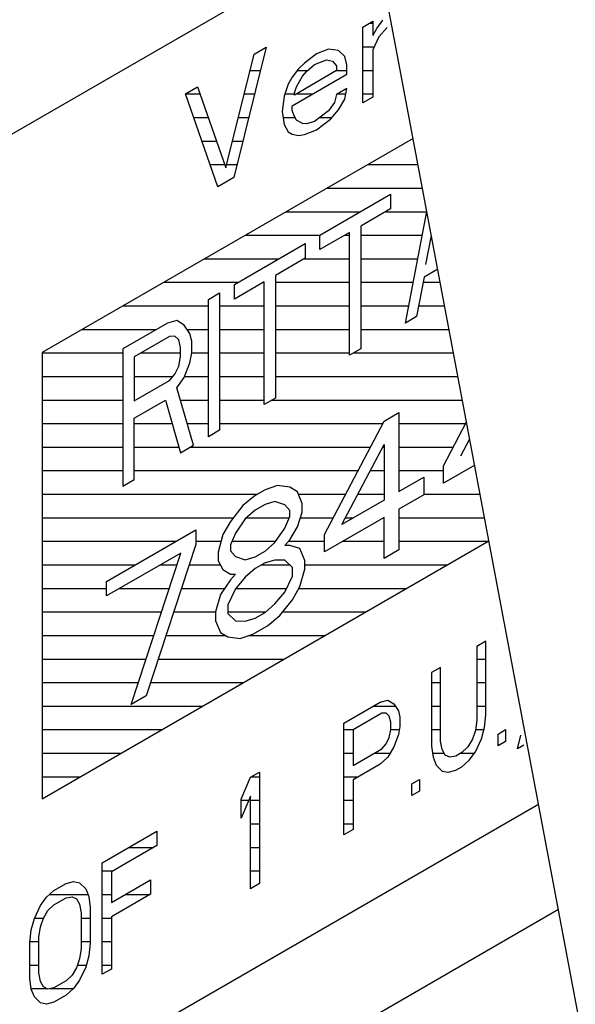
# Model space of a CAD drawing. Header units: millimetres. Extents: x 0 to 5600, y -1552 to 3960.
# Tile 184 of 199: x 4854 to 4868, y 2674 to 2697. Entities that reach past the tile are written whole.
import ezdxf

# ---------------------------------------------------------------- set-up
doc = ezdxf.new("R2010")
doc.units = ezdxf.units.MM
doc.header["$LTSCALE"] = 308
doc.layers.get('0').update_dxf_attribs({"linetype": 'CONTINUOUS'})
doc.layers.add('03___PRT_ALL_CURVES', color=7, linetype='CONTINUOUS')
doc.layers.add('06___PRT_ALL_SURFS', color=7, linetype='CONTINUOUS')

msp = doc.modelspace()

# ---------------------------------------------------------------- linework, layer by layer
at = {"color": 7, "linetype": 'Continuous'}
for p, q in [((4862.47, 2697.271), (4862.709, 2697.41)), ((4862.709, 2697.41), (4862.709, 2697.071)), ((4862.805, 2697.239), (4862.949, 2697.435)), ((4862.47, 2695.465), (4862.47, 2697.271)), ((4862.709, 2697.071), (4862.805, 2697.239)), ((4863.045, 2697.264), (4862.853, 2697.041)), ((4862.853, 2697.041), (4862.709, 2696.732)), ((4860.171, 2696.791), (4859.405, 2693.695)), ((4859.884, 2696.625), (4860.171, 2696.791)), ((4861.656, 2696.745), (4861.368, 2696.635)), ((4861.895, 2696.714), (4861.656, 2696.745)), ((4862.039, 2696.571), (4861.895, 2696.714)), ((4862.709, 2696.732), (4862.709, 2695.603)), ((4859.214, 2693.923), (4859.884, 2696.625)), ((4861.368, 2696.635), (4861.081, 2696.413)), ((4861.321, 2696.382), (4861.608, 2696.491)), ((4861.608, 2696.491), (4861.752, 2696.461)), ((4861.752, 2696.461), (4861.847, 2696.347)), ((4862.087, 2696.373), (4862.039, 2696.571)), ((4860.937, 2696.274), (4860.794, 2696.078)), ((4861.847, 2696.234), (4860.842, 2695.654)), ((4861.081, 2696.413), (4860.937, 2696.274)), ((4861.129, 2696.215), (4861.321, 2696.382)), ((4861.847, 2696.347), (4861.847, 2696.234)), ((4862.087, 2696.147), (4862.087, 2696.373)), ((4860.794, 2696.078), (4860.698, 2695.91)), ((4860.794, 2695.4), (4862.087, 2696.147)), ((4860.89, 2695.851), (4861.033, 2696.103)), ((4861.033, 2696.103), (4861.129, 2696.215)), ((4858.256, 2695.685), (4858.543, 2695.851)), ((4858.543, 2695.851), (4859.214, 2693.923)), ((4860.698, 2695.91), (4860.602, 2695.628)), ((4860.842, 2695.71), (4860.89, 2695.851)), ((4862.087, 2695.808), (4861.847, 2695.67)), ((4862.039, 2695.555), (4862.087, 2695.808)), ((4859.022, 2693.474), (4858.256, 2695.685)), ((4860.602, 2695.628), (4860.554, 2695.262)), ((4860.842, 2695.654), (4860.842, 2695.71)), ((4861.847, 2695.67), (4861.799, 2695.473)), ((4861.895, 2695.302), (4862.039, 2695.555)), ((4862.709, 2695.603), (4862.47, 2695.465)), ((4860.794, 2695.287), (4860.794, 2695.4)), ((4861.799, 2695.473), (4861.656, 2695.277)), ((4861.704, 2695.079), (4861.895, 2695.302)), ((4860.554, 2695.262), (4860.602, 2694.951)), ((4860.842, 2695.146), (4860.794, 2695.287)), ((4860.89, 2695.06), (4860.842, 2695.146)), ((4861.033, 2694.974), (4860.89, 2695.06)), ((4861.656, 2695.277), (4861.321, 2695.027)), ((4861.368, 2694.829), (4861.704, 2695.079)), ((4860.602, 2694.951), (4860.698, 2694.78)), ((4861.129, 2694.973), (4861.033, 2694.974)), ((4861.081, 2694.719), (4861.368, 2694.829)), ((4861.321, 2695.027), (4861.129, 2694.973)), ((4863.665, 2694.623), (4854.843, 2689.531)), ((4860.698, 2694.78), (4860.794, 2694.723)), ((4860.794, 2694.723), (4860.937, 2694.693)), ((4860.937, 2694.693), (4861.081, 2694.719)), ((4859.405, 2693.695), (4859.022, 2693.474)), ((4861.45, 2692.324), (4863.13, 2693.294)), ((4863.13, 2693.294), (4863.13, 2692.947)), ((4863.13, 2692.947), (4862.423, 2692.538)), ((4863.483, 2690.232), (4863.993, 2692.881)), ((4862.423, 2692.538), (4862.423, 2689.62)), ((4862.157, 2692.385), (4861.45, 2691.977)), ((4861.45, 2691.977), (4861.45, 2692.324)), ((4862.157, 2689.467), (4862.157, 2692.385)), ((4863.969, 2691.625), (4864.1, 2692.315)), ((4859.417, 2691.151), (4861.097, 2692.12)), ((4861.097, 2692.12), (4861.097, 2691.773)), ((4861.097, 2691.773), (4860.39, 2691.365)), ((4860.39, 2691.365), (4860.39, 2688.446)), ((4863.925, 2691.321), (4863.748, 2690.385)), ((4864.251, 2691.509), (4863.925, 2691.321)), ((4860.125, 2691.212), (4859.417, 2690.803)), ((4859.417, 2690.803), (4859.417, 2691.151)), ((4860.125, 2688.293), (4860.125, 2691.212)), ((4858.799, 2690.793), (4859.064, 2690.947)), ((4859.064, 2690.947), (4859.064, 2687.681)), ((4858.799, 2687.527), (4858.799, 2690.793)), ((4863.748, 2690.385), (4863.483, 2690.232)), ((4857.826, 2690.232), (4856.766, 2689.62)), ((4858.047, 2690.29), (4857.826, 2690.232)), ((4858.224, 2690.184), (4858.047, 2690.29)), ((4858.357, 2689.982), (4858.224, 2690.184)), ((4857.871, 2689.91), (4857.031, 2689.425)), ((4858.003, 2689.917), (4857.871, 2689.91)), ((4858.092, 2689.829), (4858.003, 2689.917)), ((4858.401, 2689.799), (4858.357, 2689.982)), ((4858.136, 2689.646), (4858.092, 2689.829)), ((4858.401, 2689.522), (4858.401, 2689.799)), ((4854.843, 2689.531), (4854.843, 2678.916)), ((4856.766, 2689.62), (4856.766, 2686.354)), ((4858.092, 2689.204), (4858.136, 2689.438)), ((4858.136, 2689.438), (4858.136, 2689.646)), ((4858.357, 2689.288), (4858.401, 2689.522)), ((4862.423, 2689.62), (4862.157, 2689.467)), ((4857.031, 2689.425), (4857.031, 2688.383)), ((4858.003, 2689.014), (4858.092, 2689.204)), ((4858.224, 2688.933), (4858.357, 2689.288)), ((4857.871, 2688.868), (4858.003, 2689.014)), ((4857.031, 2688.383), (4857.871, 2688.868)), ((4858.047, 2688.692), (4858.224, 2688.933)), ((4858.445, 2687.323), (4858.047, 2688.692)), ((4857.031, 2687.966), (4857.782, 2688.4)), ((4857.782, 2688.4), (4858.136, 2687.145)), ((4860.39, 2688.446), (4860.125, 2688.293)), ((4862.975, 2687.897), (4863.329, 2688.102)), ((4863.329, 2688.102), (4863.329, 2686.225)), ((4857.031, 2686.507), (4857.031, 2687.966)), ((4861.561, 2685.205), (4862.975, 2687.897)), ((4864.389, 2686.838), (4864.936, 2687.878)), ((4859.064, 2687.681), (4858.799, 2687.527)), ((4861.973, 2685.443), (4862.975, 2687.342)), ((4862.975, 2687.342), (4862.975, 2686.021)), ((4864.802, 2687.076), (4865.012, 2687.474)), ((4858.136, 2687.145), (4858.445, 2687.323)), ((4865.13, 2686.848), (4864.389, 2686.421)), ((4864.389, 2686.421), (4864.389, 2686.838)), ((4856.766, 2686.354), (4857.031, 2686.507)), ((4863.329, 2686.225), (4863.918, 2686.566)), ((4863.918, 2686.566), (4863.918, 2686.149)), ((4860.147, 2686.264), (4859.911, 2686.128)), ((4860.441, 2686.365), (4860.147, 2686.264)), ((4860.736, 2686.327), (4860.441, 2686.365)), ((4860.913, 2686.22), (4860.736, 2686.327)), ((4861.03, 2685.941), (4860.913, 2686.22)), ((4859.911, 2686.128), (4859.616, 2685.889)), ((4860.382, 2685.984), (4860.147, 2685.917)), ((4860.618, 2685.911), (4860.382, 2685.984)), ((4861.03, 2685.732), (4861.03, 2685.941)), ((4862.975, 2686.021), (4861.973, 2685.443)), ((4863.918, 2686.149), (4863.329, 2685.808)), ((4859.616, 2685.889), (4859.322, 2685.51)), ((4859.911, 2685.781), (4859.675, 2685.575)), ((4860.147, 2685.917), (4859.911, 2685.781)), ((4860.736, 2685.771), (4860.618, 2685.911)), ((4860.736, 2685.632), (4860.736, 2685.771)), ((4860.913, 2685.386), (4861.03, 2685.732)), ((4863.329, 2685.808), (4863.329, 2684.836)), ((4859.322, 2685.51), (4859.145, 2685.2)), ((4859.675, 2685.575), (4859.44, 2685.231)), ((4860.618, 2685.355), (4860.736, 2685.632)), ((4862.975, 2685.604), (4861.561, 2684.788)), ((4862.975, 2684.631), (4862.975, 2685.604)), ((4856.375, 2684.087), (4858.497, 2685.312)), ((4858.497, 2685.312), (4858.497, 2684.964)), ((4859.44, 2685.231), (4859.322, 2684.954)), ((4860.382, 2685.011), (4860.618, 2685.355)), ((4860.736, 2685.076), (4860.913, 2685.386)), ((4854.843, 2678.916), (4865.469, 2685.05)), ((4859.145, 2685.2), (4859.027, 2684.784)), ((4860.147, 2684.805), (4860.382, 2685.011)), ((4860.618, 2684.938), (4860.736, 2685.076)), ((4861.561, 2684.788), (4861.561, 2685.205)), ((4858.143, 2684.76), (4856.375, 2683.74)), ((4856.965, 2681.161), (4858.143, 2684.76)), ((4858.497, 2684.964), (4857.318, 2681.365)), ((4859.027, 2684.784), (4859.027, 2684.576)), ((4859.322, 2684.954), (4859.322, 2684.815)), ((4859.322, 2684.815), (4859.44, 2684.675)), ((4859.911, 2684.669), (4860.147, 2684.805)), ((4860.736, 2684.937), (4860.618, 2684.938)), ((4860.972, 2684.865), (4860.736, 2684.937)), ((4861.089, 2684.585), (4860.972, 2684.865)), ((4863.329, 2684.836), (4862.975, 2684.631)), ((4859.027, 2684.576), (4859.145, 2684.366)), ((4859.44, 2684.675), (4859.675, 2684.602)), ((4859.675, 2684.602), (4859.911, 2684.669)), ((4860.147, 2684.527), (4859.911, 2684.391)), ((4860.382, 2684.594), (4860.147, 2684.527)), ((4860.618, 2684.591), (4860.382, 2684.594)), ((4860.795, 2684.415), (4860.618, 2684.591)), ((4861.089, 2684.377), (4861.089, 2684.585)), ((4859.145, 2684.366), (4859.322, 2684.259)), ((4859.911, 2684.391), (4859.675, 2684.186)), ((4860.795, 2684.207), (4860.795, 2684.415)), ((4860.972, 2683.961), (4861.089, 2684.377)), ((4856.375, 2683.74), (4856.375, 2684.087)), ((4859.322, 2684.12), (4859.086, 2683.776)), ((4859.322, 2684.259), (4859.44, 2684.258)), ((4859.44, 2684.258), (4859.322, 2684.12)), ((4859.675, 2684.186), (4859.44, 2683.91)), ((4860.618, 2683.827), (4860.795, 2684.207)), ((4859.44, 2683.91), (4859.263, 2683.53)), ((4860.382, 2683.551), (4860.618, 2683.827)), ((4860.795, 2683.651), (4860.972, 2683.961)), ((4859.086, 2683.776), (4858.968, 2683.36)), ((4860.5, 2683.272), (4860.795, 2683.651)), ((4858.968, 2683.36), (4858.968, 2683.152)), ((4859.263, 2683.53), (4859.263, 2683.322)), ((4860.147, 2683.346), (4860.382, 2683.551)), ((4858.968, 2683.152), (4859.086, 2682.872)), ((4859.263, 2683.322), (4859.44, 2683.146)), ((4859.44, 2683.146), (4859.675, 2683.143)), ((4859.675, 2683.143), (4859.911, 2683.21)), ((4859.911, 2683.21), (4860.147, 2683.346)), ((4860.206, 2683.032), (4860.5, 2683.272)), ((4859.852, 2682.828), (4860.206, 2683.032)), ((4859.086, 2682.872), (4859.263, 2682.766)), ((4859.263, 2682.766), (4859.557, 2682.728)), ((4859.557, 2682.728), (4859.852, 2682.828)), ((4865.397, 2682.662), (4865.182, 2682.538)), ((4865.397, 2680.912), (4865.397, 2682.662)), ((4865.182, 2682.538), (4865.182, 2680.787)), ((4864.32, 2682.04), (4864.105, 2681.916)), ((4864.32, 2680.29), (4864.32, 2682.04)), ((4864.105, 2681.916), (4864.105, 2680.165)), ((4857.318, 2681.365), (4856.965, 2681.161)), ((4862.884, 2681.211), (4863.063, 2681.258)), ((4863.063, 2681.258), (4863.207, 2681.171)), ((4862.022, 2680.713), (4862.884, 2681.211)), ((4863.207, 2681.171), (4863.315, 2681.008)), ((4863.315, 2681.008), (4863.351, 2680.859)), ((4862.92, 2680.949), (4862.238, 2680.555)), ((4863.028, 2680.955), (4862.92, 2680.949)), ((4863.099, 2680.883), (4863.028, 2680.955)), ((4863.135, 2680.735), (4863.099, 2680.883)), ((4863.351, 2680.859), (4863.351, 2680.633)), ((4865.182, 2680.787), (4865.146, 2680.541)), ((4865.362, 2680.609), (4865.397, 2680.912)), ((4862.022, 2678.06), (4862.022, 2680.713)), ((4862.238, 2680.555), (4862.238, 2679.708)), ((4863.099, 2680.375), (4863.135, 2680.565)), ((4863.135, 2680.565), (4863.135, 2680.735)), ((4863.351, 2680.633), (4863.315, 2680.443)), ((4865.146, 2680.541), (4865.074, 2680.33)), ((4865.29, 2680.341), (4865.362, 2680.609)), ((4865.685, 2680.456), (4865.864, 2680.56)), ((4865.864, 2680.56), (4865.864, 2680.278)), ((4863.028, 2680.221), (4863.099, 2680.375)), ((4863.315, 2680.443), (4863.207, 2680.155)), ((4865.074, 2680.33), (4864.967, 2680.155)), ((4865.146, 2680.033), (4865.29, 2680.341)), ((4865.685, 2680.174), (4865.685, 2680.456)), ((4866.151, 2680.105), (4866.223, 2680.429)), ((4862.238, 2679.708), (4862.92, 2680.102)), ((4862.92, 2680.102), (4863.028, 2680.221)), ((4863.207, 2680.155), (4863.063, 2679.903)), ((4864.105, 2680.165), (4864.141, 2679.904)), ((4864.356, 2680.085), (4864.32, 2680.29)), ((4864.428, 2679.957), (4864.356, 2680.085)), ((4864.967, 2680.155), (4864.823, 2680.015)), ((4865.864, 2680.278), (4865.685, 2680.174)), ((4866.295, 2680.188), (4866.151, 2680.105)), ((4863.063, 2679.903), (4862.884, 2679.743)), ((4864.141, 2679.904), (4864.212, 2679.719)), ((4864.536, 2679.906), (4864.428, 2679.957)), ((4864.679, 2679.932), (4864.536, 2679.906)), ((4864.823, 2680.015), (4864.679, 2679.932)), ((4864.823, 2679.677), (4865.002, 2679.837)), ((4865.002, 2679.837), (4865.146, 2680.033)), ((4862.884, 2679.743), (4862.238, 2679.37)), ((4864.212, 2679.719), (4864.356, 2679.576)), ((4864.679, 2679.594), (4864.823, 2679.677)), ((4859.58, 2678.908), (4859.796, 2679.428)), ((4859.796, 2679.428), (4860.011, 2679.552)), ((4860.011, 2679.552), (4860.011, 2676.899)), ((4862.238, 2679.37), (4862.238, 2678.184)), ((4863.638, 2679.275), (4863.817, 2679.378)), ((4863.817, 2679.378), (4863.817, 2679.096)), ((4864.356, 2679.576), (4864.5, 2679.546)), ((4864.5, 2679.546), (4864.679, 2679.594)), ((4863.638, 2678.992), (4863.638, 2679.275)), ((4859.796, 2678.976), (4859.58, 2678.457)), ((4859.58, 2678.457), (4859.58, 2678.908)), ((4859.796, 2676.774), (4859.796, 2678.976)), ((4863.817, 2679.096), (4863.638, 2678.992)), ((4811.71, 2647.073), (4866.648, 2678.791)), ((4856.277, 2677.396), (4857.57, 2678.143)), ((4857.57, 2678.143), (4857.57, 2677.804)), ((4862.238, 2678.184), (4862.022, 2678.06)), ((4857.57, 2677.804), (4856.492, 2677.182)), ((4856.277, 2674.743), (4856.277, 2677.396)), ((4856.492, 2677.182), (4856.492, 2676.448)), ((4855.128, 2676.733), (4855.415, 2676.899)), ((4855.415, 2676.899), (4855.595, 2676.946)), ((4855.595, 2676.946), (4855.738, 2676.916)), ((4855.738, 2676.916), (4855.882, 2676.773)), ((4856.492, 2676.448), (4857.426, 2676.987)), ((4857.426, 2676.987), (4857.426, 2676.648)), ((4860.011, 2676.899), (4859.796, 2676.774)), ((4854.805, 2676.377), (4854.948, 2676.573)), ((4854.948, 2676.573), (4855.128, 2676.733)), ((4855.128, 2676.394), (4855.415, 2676.56)), ((4855.415, 2676.56), (4855.559, 2676.586)), ((4855.559, 2676.586), (4855.666, 2676.536)), ((4855.882, 2676.773), (4855.954, 2676.589)), ((4855.954, 2676.589), (4855.99, 2676.327)), ((4857.426, 2676.648), (4856.492, 2676.109)), ((4854.661, 2676.068), (4854.805, 2676.377)), ((4854.984, 2676.255), (4855.128, 2676.394)), ((4855.666, 2676.536), (4855.738, 2676.408)), ((4855.738, 2676.408), (4855.774, 2676.203)), ((4855.99, 2676.327), (4855.99, 2675.48)), ((4582.511, 2511.969), (4867.12, 2676.287)), ((4854.876, 2676.08), (4854.984, 2676.255)), ((4855.774, 2676.203), (4855.774, 2675.356)), ((4856.492, 2676.109), (4856.492, 2674.867)), ((4854.589, 2675.801), (4854.661, 2676.068)), ((4854.769, 2675.622), (4854.805, 2675.869)), ((4854.805, 2675.869), (4854.876, 2676.08)), ((4854.553, 2675.498), (4854.589, 2675.801)), ((4854.769, 2674.775), (4854.769, 2675.622)), ((4854.553, 2674.651), (4854.553, 2675.498)), ((4855.99, 2675.48), (4855.954, 2675.177)), ((4855.774, 2675.356), (4855.738, 2675.109)), ((4855.954, 2675.177), (4855.882, 2674.91)), ((4855.738, 2675.109), (4855.666, 2674.898)), ((4854.805, 2674.57), (4854.769, 2674.775)), ((4855.559, 2674.723), (4855.415, 2674.584)), ((4855.666, 2674.898), (4855.559, 2674.723)), ((4855.882, 2674.91), (4855.738, 2674.601)), ((4856.492, 2674.867), (4856.277, 2674.743)), ((4854.589, 2674.389), (4854.553, 2674.651)), ((4854.876, 2674.442), (4854.805, 2674.57)), ((4855.415, 2674.584), (4855.128, 2674.418)), ((4855.738, 2674.601), (4855.595, 2674.405)), ((4854.661, 2674.205), (4854.589, 2674.389)), ((4854.984, 2674.391), (4854.876, 2674.442)), ((4855.128, 2674.418), (4854.984, 2674.391)), ((4855.415, 2674.245), (4855.128, 2674.079)), ((4855.595, 2674.405), (4855.415, 2674.245)), ((4854.805, 2674.062), (4854.661, 2674.205)), ((4854.948, 2674.032), (4854.805, 2674.062)), ((4855.128, 2674.079), (4854.948, 2674.032))]:
    msp.add_line(p, q, dxfattribs=at)
at = {"color": 2, "linetype": 'Continuous'}
for p, q in [((4862.623, 2697.36), (4862.709, 2697.36)), ((4862.47, 2696.8), (4862.741, 2696.8)), ((4859.788, 2696.24), (4860.035, 2696.24)), ((4860.913, 2696.24), (4861.158, 2696.24)), ((4861.847, 2696.24), (4862.087, 2696.24)), ((4862.47, 2696.24), (4862.709, 2696.24)), ((4858.258, 2695.68), (4858.603, 2695.68)), ((4859.649, 2695.68), (4859.896, 2695.68)), ((4860.62, 2695.68), (4860.842, 2695.68)), ((4860.887, 2695.68), (4861.278, 2695.68)), ((4861.865, 2695.68), (4862.063, 2695.68)), ((4862.47, 2695.68), (4862.709, 2695.68)), ((4858.452, 2695.12), (4858.797, 2695.12)), ((4859.51, 2695.12), (4859.758, 2695.12)), ((4860.576, 2695.12), (4860.856, 2695.12)), ((4861.445, 2695.12), (4861.739, 2695.12)), ((4858.646, 2694.56), (4858.992, 2694.56)), ((4859.371, 2694.56), (4859.619, 2694.56)), ((4858.84, 2694), (4859.187, 2694)), ((4859.233, 2694), (4859.48, 2694)), ((4862.584, 2694), (4863.782, 2694)), ((4861.614, 2693.44), (4863.888, 2693.44)), ((4860.644, 2692.88), (4862.412, 2692.88)), ((4863.014, 2692.88), (4863.993, 2692.88)), ((4859.675, 2692.32), (4861.45, 2692.32)), ((4862.044, 2692.32), (4862.157, 2692.32)), ((4862.423, 2692.32), (4863.885, 2692.32)), ((4858.705, 2691.76), (4860.472, 2691.76)), ((4861.074, 2691.76), (4862.157, 2691.76)), ((4862.423, 2691.76), (4863.777, 2691.76)), ((4857.735, 2691.2), (4859.502, 2691.2)), ((4860.104, 2691.2), (4860.125, 2691.2)), ((4860.39, 2691.2), (4862.157, 2691.2)), ((4862.423, 2691.2), (4863.669, 2691.2)), ((4863.902, 2691.2), (4864.31, 2691.2)), ((4856.765, 2690.64), (4858.799, 2690.64)), ((4859.064, 2690.64), (4860.125, 2690.64)), ((4860.39, 2690.64), (4862.157, 2690.64)), ((4862.423, 2690.64), (4863.562, 2690.64)), ((4863.797, 2690.64), (4864.415, 2690.64)), ((4855.795, 2690.08), (4857.562, 2690.08)), ((4858.293, 2690.08), (4858.799, 2690.08)), ((4859.064, 2690.08), (4860.125, 2690.08)), ((4860.39, 2690.08), (4862.157, 2690.08)), ((4862.423, 2690.08), (4864.521, 2690.08)), ((4854.843, 2689.52), (4856.766, 2689.52)), ((4857.194, 2689.52), (4858.136, 2689.52)), ((4858.401, 2689.52), (4858.799, 2689.52)), ((4859.064, 2689.52), (4860.125, 2689.52)), ((4860.39, 2689.52), (4862.157, 2689.52)), ((4862.249, 2689.52), (4864.626, 2689.52)), ((4854.843, 2688.96), (4856.766, 2688.96)), ((4857.031, 2688.96), (4857.954, 2688.96)), ((4858.234, 2688.96), (4858.799, 2688.96)), ((4859.064, 2688.96), (4860.125, 2688.96)), ((4860.39, 2688.96), (4864.732, 2688.96)), ((4854.843, 2688.4), (4856.766, 2688.4)), ((4857.031, 2688.4), (4857.06, 2688.4)), ((4858.132, 2688.4), (4858.799, 2688.4)), ((4859.064, 2688.4), (4860.125, 2688.4)), ((4860.31, 2688.4), (4864.837, 2688.4)), ((4854.843, 2687.84), (4856.766, 2687.84)), ((4857.031, 2687.84), (4857.94, 2687.84)), ((4858.295, 2687.84), (4858.799, 2687.84)), ((4859.064, 2687.84), (4862.945, 2687.84)), ((4863.329, 2687.84), (4864.916, 2687.84)), ((4854.843, 2687.28), (4856.766, 2687.28)), ((4857.031, 2687.28), (4858.098, 2687.28)), ((4858.37, 2687.28), (4862.651, 2687.28)), ((4862.942, 2687.28), (4862.975, 2687.28)), ((4863.329, 2687.28), (4864.621, 2687.28)), ((4854.843, 2686.72), (4856.766, 2686.72)), ((4857.031, 2686.72), (4862.357, 2686.72)), ((4862.647, 2686.72), (4862.975, 2686.72)), ((4863.329, 2686.72), (4864.389, 2686.72)), ((4854.843, 2686.16), (4859.965, 2686.16)), ((4860.938, 2686.16), (4862.062, 2686.16)), ((4862.352, 2686.16), (4862.975, 2686.16)), ((4863.918, 2686.16), (4865.26, 2686.16)), ((4854.843, 2685.6), (4859.391, 2685.6)), ((4859.703, 2685.6), (4860.722, 2685.6)), ((4860.985, 2685.6), (4861.768, 2685.6)), ((4862.056, 2685.6), (4862.245, 2685.6)), ((4862.967, 2685.6), (4862.975, 2685.6)), ((4863.329, 2685.6), (4865.365, 2685.6)), ((4854.843, 2685.04), (4858.025, 2685.04)), ((4858.497, 2685.04), (4859.1, 2685.04)), ((4859.358, 2685.04), (4860.402, 2685.04)), ((4860.705, 2685.04), (4861.561, 2685.04)), ((4861.997, 2685.04), (4862.975, 2685.04)), ((4863.329, 2685.04), (4865.45, 2685.04)), ((4854.843, 2684.48), (4857.055, 2684.48)), ((4857.657, 2684.48), (4858.051, 2684.48)), ((4858.338, 2684.48), (4859.081, 2684.48)), ((4860.064, 2684.48), (4860.73, 2684.48)), ((4861.089, 2684.48), (4864.48, 2684.48)), ((4854.843, 2683.92), (4856.375, 2683.92)), ((4856.687, 2683.92), (4857.868, 2683.92)), ((4858.155, 2683.92), (4859.184, 2683.92)), ((4859.447, 2683.92), (4860.661, 2683.92)), ((4860.948, 2683.92), (4863.51, 2683.92)), ((4854.843, 2683.36), (4857.685, 2683.36)), ((4857.971, 2683.36), (4858.968, 2683.36)), ((4859.263, 2683.36), (4860.163, 2683.36)), ((4860.568, 2683.36), (4862.54, 2683.36)), ((4854.843, 2682.8), (4857.501, 2682.8)), ((4857.788, 2682.8), (4859.207, 2682.8)), ((4859.768, 2682.8), (4861.57, 2682.8)), ((4854.843, 2682.24), (4857.318, 2682.24)), ((4857.604, 2682.24), (4860.6, 2682.24)), ((4865.182, 2682.24), (4865.397, 2682.24)), ((4854.843, 2681.68), (4857.134, 2681.68)), ((4857.421, 2681.68), (4859.63, 2681.68)), ((4864.105, 2681.68), (4864.32, 2681.68)), ((4865.182, 2681.68), (4865.397, 2681.68)), ((4854.843, 2681.12), (4858.66, 2681.12)), ((4862.726, 2681.12), (4863.241, 2681.12)), ((4864.105, 2681.12), (4864.32, 2681.12)), ((4865.182, 2681.12), (4865.397, 2681.12)), ((4854.843, 2680.56), (4857.69, 2680.56)), ((4862.022, 2680.56), (4862.245, 2680.56)), ((4863.134, 2680.56), (4863.337, 2680.56)), ((4864.105, 2680.56), (4864.32, 2680.56)), ((4865.149, 2680.56), (4865.348, 2680.56)), ((4854.843, 2680), (4856.721, 2680)), ((4862.022, 2680), (4862.238, 2680)), ((4862.742, 2680), (4863.119, 2680)), ((4864.127, 2680), (4864.404, 2680)), ((4864.796, 2680), (4865.122, 2680)), ((4854.843, 2679.44), (4855.751, 2679.44)), ((4859.816, 2679.44), (4860.011, 2679.44)), ((4862.022, 2679.44), (4862.359, 2679.44)), ((4859.58, 2678.88), (4859.756, 2678.88)), ((4859.796, 2678.88), (4860.011, 2678.88)), ((4862.022, 2678.88), (4862.238, 2678.88)), ((4859.796, 2678.32), (4860.011, 2678.32)), ((4862.022, 2678.32), (4862.238, 2678.32)), ((4856.907, 2677.76), (4857.493, 2677.76)), ((4859.796, 2677.76), (4860.011, 2677.76)), ((4856.277, 2677.2), (4856.523, 2677.2)), ((4859.796, 2677.2), (4860.011, 2677.2)), ((4855.024, 2676.64), (4855.934, 2676.64)), ((4856.277, 2676.64), (4856.492, 2676.64)), ((4856.825, 2676.64), (4857.412, 2676.64)), ((4854.666, 2676.08), (4854.877, 2676.08)), ((4855.774, 2676.08), (4855.99, 2676.08)), ((4856.277, 2676.08), (4856.492, 2676.08)), ((4854.556, 2675.52), (4854.769, 2675.52)), ((4855.774, 2675.52), (4855.99, 2675.52)), ((4856.277, 2675.52), (4856.492, 2675.52)), ((4854.553, 2674.96), (4854.769, 2674.96)), ((4855.687, 2674.96), (4855.895, 2674.96)), ((4856.277, 2674.96), (4856.492, 2674.96)), ((4854.588, 2674.4), (4854.967, 2674.4)), ((4855.029, 2674.4), (4855.589, 2674.4))]:
    msp.add_line(p, q, dxfattribs=at)
at = {"layer": '03___PRT_ALL_CURVES', "color": 4, "linetype": 'Continuous'}
msp.add_line((4862.712, 2699.681), (4851.622, 2693.279), dxfattribs=at)
at = {"layer": '06___PRT_ALL_SURFS', "color": 7, "linetype": 'Continuous'}
msp.add_line((4908.336, 2457.558), (4845.404, 2791.532), dxfattribs=at)

doc.saveas('drawing.dxf')
